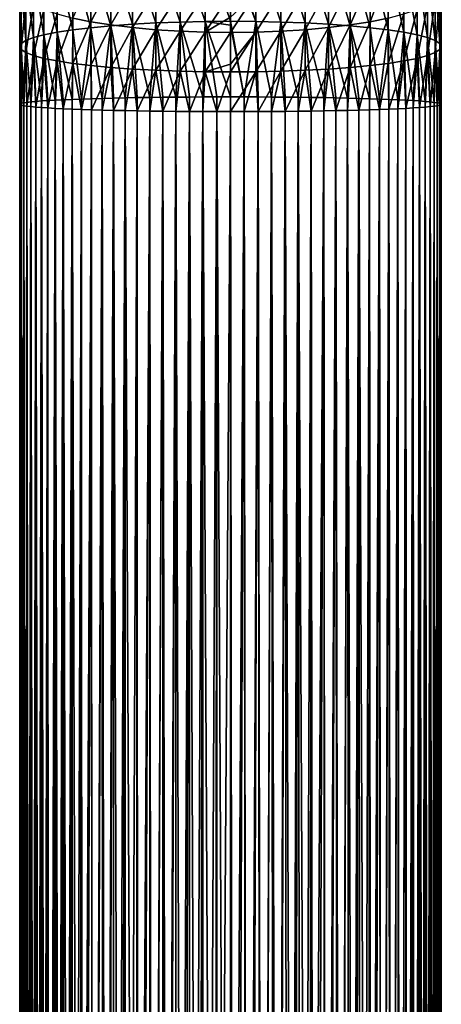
# Model space of a CAD drawing. Header units: metres. Extents: x -24 to 73, y -230 to 24.
# Tile 11 of 52: x -14 to 14, y -103 to -38. Entities that reach past the tile are written whole.
import ezdxf

# ---------------------------------------------------------------- set-up
doc = ezdxf.new("R2010")
doc.units = ezdxf.units.M
doc.layers.add('solid_SIDE_LEVER_10_541_032_SW0001', color=7, linetype='CONTINUOUS')

msp = doc.modelspace()

# ---------------------------------------------------------------- linework, layer by layer
at = {"layer": 'solid_SIDE_LEVER_10_541_032_SW0001'}
for points in [[(-7.952907, -33.45826, 267.663422), (-6.506124, -38.115631, 269.314636), (-6.506124, -33.279663, 268.519623)], [(-6.506124, -33.279663, 268.519623), (-4.964468, -38.032406, 270.003479), (-4.964468, -33.137981, 269.198822)], [(-6.506124, -33.279663, 268.519623), (-6.506124, -38.115631, 269.314636), (-4.964468, -38.032406, 270.003479)], [(-4.964468, -33.137981, 269.198822), (-3.350419, -37.97208, 270.502808), (-3.350419, -33.035278, 269.691193)], [(-4.964468, -33.137981, 269.198822), (-4.964468, -38.032406, 270.003479), (-3.350419, -37.97208, 270.502808)], [(-3.350419, -33.035278, 269.691193), (-1.687513, -37.935528, 270.805328), (-1.687513, -32.973049, 269.989502)], [(-3.350419, -33.035278, 269.691193), (-3.350419, -37.97208, 270.502808), (-1.687513, -37.935528, 270.805328)], [(-1.687513, -32.973049, 269.989502), (-1.687513, -37.935528, 270.805328), (0, -37.923286, 270.906677)], [(0, -33.476383, 270.196289), (-1.687513, -32.973049, 269.989502), (0, -37.923286, 270.906677)], [(1.687513, -37.935528, 270.805328), (0, -32.952206, 270.089447), (0, -33.476383, 270.196289)], [(1.687513, -32.973049, 269.989502), (0, -32.952206, 270.089447), (1.687513, -37.935528, 270.805328)], [(1.687513, -32.973049, 269.989502), (1.687513, -37.935528, 270.805328), (3.350419, -37.97208, 270.502808)], [(1.687513, -32.973049, 269.989502), (3.350419, -37.97208, 270.502808), (3.350419, -33.035278, 269.691193)], [(3.350419, -33.035278, 269.691193), (3.350419, -37.97208, 270.502808), (4.964468, -38.032406, 270.003479)], [(3.350419, -33.035278, 269.691193), (4.964468, -38.032406, 270.003479), (4.964468, -33.137981, 269.198822)], [(4.964468, -33.137981, 269.198822), (4.964468, -38.032406, 270.003479), (6.506124, -38.115631, 269.314636)], [(4.964468, -33.137981, 269.198822), (6.506124, -38.115631, 269.314636), (6.506124, -33.279663, 268.519623)], [(6.506124, -33.279663, 268.519623), (6.506124, -38.115631, 269.314636), (7.952907, -38.220535, 268.44635)], [(6.506124, -33.279663, 268.519623), (7.952907, -38.220535, 268.44635), (7.952907, -33.45826, 267.663422)], [(-11.521774, -34.187019, 264.169769), (-10.479151, -38.488976, 266.224426), (-10.479151, -33.915268, 265.472534)], [(-10.479151, -33.915268, 265.472534), (-9.283717, -38.345592, 267.411255), (-9.283717, -33.671162, 266.642792)], [(-10.479151, -33.915268, 265.472534), (-10.479151, -38.488976, 266.224426), (-9.283717, -38.345592, 267.411255)], [(-9.283717, -33.671162, 266.642792), (-7.952907, -38.220535, 268.44635), (-7.952907, -33.45826, 267.663422)], [(-9.283717, -33.671162, 266.642792), (-9.283717, -38.345592, 267.411255), (-7.952907, -38.220535, 268.44635)], [(-7.952907, -33.45826, 267.663422), (-7.952907, -38.220535, 268.44635), (-6.506124, -38.115631, 269.314636)], [(1.687513, -37.935528, 270.805328), (0, -33.476383, 270.196289), (0, -37.923286, 270.906677)], [(7.952907, -33.45826, 267.663422), (7.952907, -38.220535, 268.44635), (9.283717, -38.345592, 267.411255)], [(7.952907, -33.45826, 267.663422), (9.283717, -38.345592, 267.411255), (9.283717, -33.671162, 266.642792)], [(9.283717, -33.671162, 266.642792), (9.283717, -38.345592, 267.411255), (10.479151, -38.488976, 266.224426)], [(9.283717, -33.671162, 266.642792), (10.479151, -38.488976, 266.224426), (10.479151, -33.915268, 265.472534)], [(10.479151, -33.915268, 265.472534), (10.479151, -38.488976, 266.224426), (11.521774, -38.648602, 264.903229)], [(10.479151, -33.915268, 265.472534), (11.521774, -38.648602, 264.903229), (11.521774, -34.187019, 264.169769)], [(-13.090227, -34.79726, 261.244293), (-12.396384, -38.822132, 263.466888), (-12.396384, -34.482452, 262.753479)], [(-12.396384, -34.482452, 262.753479), (-11.521774, -38.648602, 264.903229), (-11.521774, -34.187019, 264.169769)], [(-12.396384, -34.482452, 262.753479), (-12.396384, -38.822132, 263.466888), (-11.521774, -38.648602, 264.903229)], [(-11.521774, -34.187019, 264.169769), (-11.521774, -38.648602, 264.903229), (-10.479151, -38.488976, 266.224426)], [(11.521774, -34.187019, 264.169769), (11.521774, -38.648602, 264.903229), (12.396384, -38.822132, 263.466888)], [(11.521774, -34.187019, 264.169769), (12.396384, -38.822132, 263.466888), (12.396384, -34.482452, 262.753479)], [(12.396384, -34.482452, 262.753479), (12.396384, -38.822132, 263.466888), (13.090227, -39.007046, 261.936371)], [(12.396384, -34.482452, 262.753479), (13.090227, -39.007046, 261.936371), (13.090227, -34.79726, 261.244293)], [(-13.897924, -35.466415, 258.036377), (-13.593185, -39.200642, 260.333984), (-13.593185, -35.12685, 259.664246)], [(-13.593185, -35.12685, 259.664246), (-13.090227, -39.007046, 261.936371), (-13.090227, -34.79726, 261.244293)], [(-13.593185, -35.12685, 259.664246), (-13.593185, -39.200642, 260.333984), (-13.090227, -39.007046, 261.936371)], [(-13.090227, -34.79726, 261.244293), (-13.090227, -39.007046, 261.936371), (-12.396384, -38.822132, 263.466888)], [(-9.283717, -37.950844, 246.126083), (-10.479151, -37.706738, 247.296326), (-9.283717, -35.093666, 245.401535)], [(-9.283717, -37.950844, 246.126083), (-9.283717, -35.093666, 245.401535), (-7.952907, -35.392864, 244.402771)], [(7.952907, -38.16375, 245.105423), (7.952907, -35.392864, 244.402771), (9.283717, -35.093666, 245.401535)], [(9.283717, -37.950844, 246.126083), (7.952907, -38.16375, 245.105423), (9.283717, -35.093666, 245.401535)], [(9.283717, -37.950844, 246.126083), (9.283717, -35.093666, 245.401535), (10.479151, -34.750614, 246.546692)], [(10.479151, -37.706738, 247.296326), (9.283717, -37.950844, 246.126083), (10.479151, -34.750614, 246.546692)], [(13.090227, -34.79726, 261.244293), (13.090227, -39.007046, 261.936371), (13.593185, -39.200642, 260.333984)], [(13.090227, -34.79726, 261.244293), (13.593185, -39.200642, 260.333984), (13.593185, -35.12685, 259.664246)], [(13.593185, -35.12685, 259.664246), (13.593185, -39.200642, 260.333984), (13.897924, -39.400097, 258.683075)], [(13.593185, -35.12685, 259.664246), (13.897924, -39.400097, 258.683075), (13.897924, -35.466415, 258.036377)], [(-14, -35.811005, 256.38443), (-13.897924, -39.400097, 258.683075), (-13.897924, -35.466415, 258.036377)], [(-14, -35.811005, 256.38443), (-14, -39.602505, 257.007751), (-13.897924, -39.400097, 258.683075)], [(-13.897924, -36.155594, 254.732468), (-14, -39.602505, 257.007751), (-14, -35.811005, 256.38443)], [(-13.897924, -35.466415, 258.036377), (-13.897924, -39.400097, 258.683075), (-13.593185, -39.200642, 260.333984)], [(-7.952907, -38.16375, 245.105423), (-9.283717, -37.950844, 246.126083), (-7.952907, -35.392864, 244.402771)], [(-7.952907, -38.16375, 245.105423), (-7.952907, -35.392864, 244.402771), (-6.506124, -35.643848, 243.564941)], [(-6.506124, -38.342346, 244.249252), (-7.952907, -38.16375, 245.105423), (-6.506124, -35.643848, 243.564941)], [(-6.506124, -38.342346, 244.249252), (-6.506124, -35.643848, 243.564941), (-4.964468, -35.842957, 242.900284)], [(-4.964468, -38.484028, 243.570023), (-6.506124, -38.342346, 244.249252), (-4.964468, -35.842957, 242.900284)], [(-4.964468, -38.484028, 243.570023), (-4.964468, -35.842957, 242.900284), (-3.350419, -35.987289, 242.418472)], [(3.350419, -38.586731, 243.077667), (3.350419, -35.987289, 242.418472), (4.964468, -35.842957, 242.900284)], [(4.964468, -38.484028, 243.570023), (3.350419, -38.586731, 243.077667), (4.964468, -35.842957, 242.900284)], [(4.964468, -38.484028, 243.570023), (4.964468, -35.842957, 242.900284), (6.506124, -35.643848, 243.564941)], [(6.506124, -38.342346, 244.249252), (4.964468, -38.484028, 243.570023), (6.506124, -35.643848, 243.564941)], [(6.506124, -38.342346, 244.249252), (6.506124, -35.643848, 243.564941), (7.952907, -35.392864, 244.402771)], [(7.952907, -38.16375, 245.105423), (6.506124, -38.342346, 244.249252), (7.952907, -35.392864, 244.402771)], [(13.897924, -35.466415, 258.036377), (13.897924, -39.400097, 258.683075), (14, -39.602505, 257.007751)], [(13.897924, -35.466415, 258.036377), (14, -39.602505, 257.007751), (14, -35.811005, 256.38443)], [(14, -35.811005, 256.38443), (14, -39.602505, 257.007751), (13.897924, -39.804913, 255.332413)], [(14, -35.811005, 256.38443), (13.897924, -39.804913, 255.332413), (13.897924, -36.155594, 254.732468)], [(-13.897924, -36.155594, 254.732468), (-13.897924, -39.804913, 255.332413), (-14, -39.602505, 257.007751)], [(-13.593185, -36.495159, 253.104614), (-13.897924, -39.804913, 255.332413), (-13.897924, -36.155594, 254.732468)], [(-13.593185, -36.495159, 253.104614), (-13.593185, -40.004368, 253.681519), (-13.897924, -39.804913, 255.332413)], [(-13.090227, -36.824749, 251.524567), (-13.593185, -40.004368, 253.681519), (-13.593185, -36.495159, 253.104614)], [(-3.350419, -38.586731, 243.077667), (-4.964468, -38.484028, 243.570023), (-3.350419, -35.987289, 242.418472)], [(-3.350419, -38.586731, 243.077667), (-3.350419, -35.987289, 242.418472), (-1.687513, -36.074741, 242.126556)], [(-1.687513, -38.64896, 242.779343), (-3.350419, -38.586731, 243.077667), (-1.687513, -36.074741, 242.126556)], [(-1.687513, -38.64896, 242.779343), (-1.687513, -36.074741, 242.126556), (0, -36.104031, 242.028778)], [(-1.687513, -38.64896, 242.779343), (0, -36.104031, 242.028778), (0, -37.640495, 242.446365)], [(1.687513, -36.074741, 242.126556), (0, -38.669804, 242.679428), (0, -37.640495, 242.446365)], [(1.687513, -38.64896, 242.779343), (0, -38.669804, 242.679428), (1.687513, -36.074741, 242.126556)], [(1.687513, -38.64896, 242.779343), (1.687513, -36.074741, 242.126556), (3.350419, -35.987289, 242.418472)], [(3.350419, -38.586731, 243.077667), (1.687513, -38.64896, 242.779343), (3.350419, -35.987289, 242.418472)], [(13.593185, -36.495159, 253.104614), (13.593185, -40.004368, 253.681519), (13.090227, -40.197964, 252.079117)], [(13.593185, -36.495159, 253.104614), (13.090227, -40.197964, 252.079117), (13.090227, -36.824749, 251.524567)], [(13.897924, -36.155594, 254.732468), (13.897924, -39.804913, 255.332413), (13.593185, -40.004368, 253.681519)], [(13.897924, -36.155594, 254.732468), (13.593185, -40.004368, 253.681519), (13.593185, -36.495159, 253.104614)], [(-13.090227, -36.824749, 251.524567), (-13.090227, -40.197964, 252.079117), (-13.593185, -40.004368, 253.681519)], [(-12.396384, -37.139553, 250.015396), (-13.090227, -40.197964, 252.079117), (-13.090227, -36.824749, 251.524567)], [(-12.396384, -37.139553, 250.015396), (-12.396384, -40.382877, 250.548584), (-13.090227, -40.197964, 252.079117)], [(-11.521774, -37.434986, 248.599106), (-12.396384, -40.382877, 250.548584), (-12.396384, -37.139553, 250.015396)], [(12.396384, -37.139553, 250.015396), (12.396384, -40.382877, 250.548584), (11.521774, -40.556412, 249.112259)], [(12.396384, -37.139553, 250.015396), (11.521774, -40.556412, 249.112259), (11.521774, -37.434986, 248.599106)], [(13.090227, -36.824749, 251.524567), (13.090227, -40.197964, 252.079117), (12.396384, -40.382877, 250.548584)], [(13.090227, -36.824749, 251.524567), (12.396384, -40.382877, 250.548584), (12.396384, -37.139553, 250.015396)], [(-11.521774, -37.434986, 248.599106), (-11.521774, -40.556412, 249.112259), (-12.396384, -40.382877, 250.548584)], [(-10.479151, -37.706738, 247.296326), (-11.521774, -40.556412, 249.112259), (-11.521774, -37.434986, 248.599106)], [(-10.479151, -37.706738, 247.296326), (-10.479151, -40.716034, 247.791046), (-11.521774, -40.556412, 249.112259)], [(-9.283717, -37.950844, 246.126083), (-10.479151, -40.716034, 247.791046), (-10.479151, -37.706738, 247.296326)], [(0, -38.669804, 242.679428), (-1.687513, -38.64896, 242.779343), (0, -37.640495, 242.446365)], [(10.479151, -37.706738, 247.296326), (10.479151, -40.716034, 247.791046), (9.283717, -40.859421, 246.604248)], [(10.479151, -37.706738, 247.296326), (9.283717, -40.859421, 246.604248), (9.283717, -37.950844, 246.126083)], [(11.521774, -37.434986, 248.599106), (11.521774, -40.556412, 249.112259), (10.479151, -40.716034, 247.791046)], [(11.521774, -37.434986, 248.599106), (10.479151, -40.716034, 247.791046), (10.479151, -37.706738, 247.296326)], [(-10.479151, -38.488976, 266.224426), (-11.521774, -38.648602, 264.903229), (-10.525757, -43.107372, 266.530426)], [(-10.479151, -38.488976, 266.224426), (-10.525757, -43.107372, 266.530426), (-9.899495, -43.084034, 267.198669)], [(-9.283717, -37.950844, 246.126083), (-9.283717, -40.859421, 246.604248), (-10.479151, -40.716034, 247.791046)], [(-9.283717, -38.345592, 267.411255), (-10.479151, -38.488976, 266.224426), (-9.899495, -43.084034, 267.198669)], [(-9.283717, -38.345592, 267.411255), (-9.899495, -43.084034, 267.198669), (-9.230842, -43.06218, 267.824554)], [(-7.952907, -38.16375, 245.105423), (-9.283717, -40.859421, 246.604248), (-9.283717, -37.950844, 246.126083)], [(-7.952907, -38.16375, 245.105423), (-7.952907, -40.984478, 245.569153), (-9.283717, -40.859421, 246.604248)], [(-7.952907, -38.220535, 268.44635), (-9.283717, -38.345592, 267.411255), (-8.52266, -43.041897, 268.405396)], [(-9.283717, -38.345592, 267.411255), (-9.230842, -43.06218, 267.824554), (-8.52266, -43.041897, 268.405396)], [(-7.952907, -38.220535, 268.44635), (-8.52266, -43.041897, 268.405396), (-7.777983, -43.023273, 268.93869)], [(-6.506124, -38.115631, 269.314636), (-7.952907, -38.220535, 268.44635), (-7, -43.00639, 269.42218)], [(-6.506124, -38.342346, 244.249252), (-7.952907, -40.984478, 245.569153), (-7.952907, -38.16375, 245.105423)], [(-7.952907, -38.220535, 268.44635), (-7.777983, -43.023273, 268.93869), (-7, -43.00639, 269.42218)], [(-6.506124, -38.342346, 244.249252), (-6.506124, -41.089382, 244.700851), (-7.952907, -40.984478, 245.569153)], [(-6.506124, -38.115631, 269.314636), (-7, -43.00639, 269.42218), (-6.192042, -42.991318, 269.85376)], [(-4.964468, -38.032406, 270.003479), (-6.506124, -38.115631, 269.314636), (-5.357568, -42.978123, 270.231628)], [(-6.506124, -38.115631, 269.314636), (-6.192042, -42.991318, 269.85376), (-5.357568, -42.978123, 270.231628)], [(-4.964468, -38.484028, 243.570023), (-6.506124, -41.089382, 244.700851), (-6.506124, -38.342346, 244.249252)], [(-4.964468, -38.484028, 243.570023), (-4.964468, -41.172604, 244.012024), (-6.506124, -41.089382, 244.700851)], [(-4.964468, -38.032406, 270.003479), (-5.357568, -42.978123, 270.231628), (-4.500153, -42.966858, 270.554138)], [(-3.350419, -37.97208, 270.502808), (-4.964468, -38.032406, 270.003479), (-3.623467, -42.957577, 270.819916)], [(-4.964468, -38.032406, 270.003479), (-4.500153, -42.966858, 270.554138), (-3.623467, -42.957577, 270.819916)], [(-3.350419, -38.586731, 243.077667), (-4.964468, -41.172604, 244.012024), (-4.964468, -38.484028, 243.570023)], [(-3.350419, -37.97208, 270.502808), (-3.623467, -42.957577, 270.819916), (-2.731265, -42.950317, 271.027832)], [(-1.687513, -37.935528, 270.805328), (-3.350419, -37.97208, 270.502808), (-1.827367, -42.94511, 271.176971)], [(-3.350419, -37.97208, 270.502808), (-2.731265, -42.950317, 271.027832), (-1.827367, -42.94511, 271.176971)], [(-1.687513, -37.935528, 270.805328), (-1.827367, -42.94511, 271.176971), (-0.915644, -42.941975, 271.266724)], [(0, -38.186405, 270.937866), (0, -37.923286, 270.906677), (-1.687513, -37.935528, 270.805328)], [(-1.687513, -37.935528, 270.805328), (-0.915644, -42.941975, 271.266724), (0, -42.940929, 271.296661)], [(0, -38.186405, 270.937866), (-1.687513, -37.935528, 270.805328), (0, -42.940929, 271.296661)], [(0, -38.186405, 270.937866), (0.915644, -42.941975, 271.266724), (0, -37.923286, 270.906677)], [(1.687513, -37.935528, 270.805328), (0, -37.923286, 270.906677), (0.915644, -42.941975, 271.266724)], [(0, -38.186405, 270.937866), (0, -42.940929, 271.296661), (0.915644, -42.941975, 271.266724)], [(1.687513, -37.935528, 270.805328), (0.915644, -42.941975, 271.266724), (1.827367, -42.94511, 271.176971)], [(1.687513, -37.935528, 270.805328), (1.827367, -42.94511, 271.176971), (2.731265, -42.950317, 271.027832)], [(3.350419, -37.97208, 270.502808), (1.687513, -37.935528, 270.805328), (2.731265, -42.950317, 271.027832)], [(3.350419, -37.97208, 270.502808), (2.731265, -42.950317, 271.027832), (3.623467, -42.957577, 270.819916)], [(3.350419, -37.97208, 270.502808), (3.623467, -42.957577, 270.819916), (4.500153, -42.966858, 270.554138)], [(4.964468, -38.032406, 270.003479), (3.350419, -37.97208, 270.502808), (4.500153, -42.966858, 270.554138)], [(4.964468, -38.484028, 243.570023), (4.964468, -41.172604, 244.012024), (3.350419, -41.232929, 243.512695)], [(4.964468, -38.484028, 243.570023), (3.350419, -41.232929, 243.512695), (3.350419, -38.586731, 243.077667)], [(4.964468, -38.032406, 270.003479), (4.500153, -42.966858, 270.554138), (5.357568, -42.978123, 270.231628)], [(4.964468, -38.032406, 270.003479), (5.357568, -42.978123, 270.231628), (6.192042, -42.991318, 269.85376)], [(6.506124, -38.115631, 269.314636), (4.964468, -38.032406, 270.003479), (6.192042, -42.991318, 269.85376)], [(6.506124, -38.342346, 244.249252), (6.506124, -41.089382, 244.700851), (4.964468, -41.172604, 244.012024)], [(6.506124, -38.342346, 244.249252), (4.964468, -41.172604, 244.012024), (4.964468, -38.484028, 243.570023)], [(6.506124, -38.115631, 269.314636), (6.192042, -42.991318, 269.85376), (7, -43.00639, 269.42218)], [(6.506124, -38.115631, 269.314636), (7, -43.00639, 269.42218), (7.777983, -43.023273, 268.93869)], [(7.952907, -38.220535, 268.44635), (6.506124, -38.115631, 269.314636), (7.777983, -43.023273, 268.93869)], [(7.952907, -38.16375, 245.105423), (7.952907, -40.984478, 245.569153), (6.506124, -41.089382, 244.700851)], [(7.952907, -38.16375, 245.105423), (6.506124, -41.089382, 244.700851), (6.506124, -38.342346, 244.249252)], [(7.952907, -38.220535, 268.44635), (7.777983, -43.023273, 268.93869), (8.52266, -43.041897, 268.405396)], [(9.283717, -37.950844, 246.126083), (9.283717, -40.859421, 246.604248), (7.952907, -40.984478, 245.569153)], [(9.283717, -37.950844, 246.126083), (7.952907, -40.984478, 245.569153), (7.952907, -38.16375, 245.105423)], [(7.952907, -38.220535, 268.44635), (8.52266, -43.041897, 268.405396), (9.230842, -43.06218, 267.824554)], [(9.283717, -38.345592, 267.411255), (7.952907, -38.220535, 268.44635), (9.230842, -43.06218, 267.824554)], [(9.283717, -38.345592, 267.411255), (9.230842, -43.06218, 267.824554), (9.899495, -43.084034, 267.198669)], [(10.479151, -38.488976, 266.224426), (9.283717, -38.345592, 267.411255), (9.899495, -43.084034, 267.198669)], [(10.479151, -38.488976, 266.224426), (9.899495, -43.084034, 267.198669), (10.525757, -43.107372, 266.530426)], [(10.479151, -38.488976, 266.224426), (10.525757, -43.107372, 266.530426), (11.106947, -43.132088, 265.822662)], [(11.521774, -38.648602, 264.903229), (10.479151, -38.488976, 266.224426), (11.106947, -43.132088, 265.822662)], [(-13.593185, -39.200642, 260.333984), (-13.897924, -39.400097, 258.683075), (-13.730994, -43.334202, 260.03479)], [(-13.593185, -39.200642, 260.333984), (-13.730994, -43.334202, 260.03479), (-13.522962, -43.303066, 260.926453)], [(-13.090227, -39.007046, 261.936371), (-13.593185, -39.200642, 260.333984), (-13.257022, -43.272469, 261.802612)], [(-13.593185, -39.200642, 260.333984), (-13.522962, -43.303066, 260.926453), (-13.257022, -43.272469, 261.802612)], [(-13.090227, -39.007046, 261.936371), (-13.257022, -43.272469, 261.802612), (-12.934314, -43.242546, 262.659515)], [(-12.396384, -38.822132, 263.466888), (-13.090227, -39.007046, 261.936371), (-12.556218, -43.213425, 263.493469)], [(-13.090227, -39.007046, 261.936371), (-12.934314, -43.242546, 262.659515), (-12.556218, -43.213425, 263.493469)], [(-12.396384, -38.822132, 263.466888), (-12.556218, -43.213425, 263.493469), (-12.124355, -43.185226, 264.300934)], [(-11.521774, -38.648602, 264.903229), (-12.396384, -38.822132, 263.466888), (-11.640574, -43.158073, 265.078461)], [(-12.396384, -38.822132, 263.466888), (-12.124355, -43.185226, 264.300934), (-11.640574, -43.158073, 265.078461)], [(-11.521774, -38.648602, 264.903229), (-11.640574, -43.158073, 265.078461), (-11.106947, -43.132088, 265.822662)], [(-11.521774, -38.648602, 264.903229), (-11.106947, -43.132088, 265.822662), (-10.525757, -43.107372, 266.530426)], [(-3.350419, -38.586731, 243.077667), (-3.350419, -41.232929, 243.512695), (-4.964468, -41.172604, 244.012024)], [(-1.687513, -38.64896, 242.779343), (-3.350419, -41.232929, 243.512695), (-3.350419, -38.586731, 243.077667)], [(-1.687513, -38.64896, 242.779343), (-1.687513, -41.269482, 243.210159), (-3.350419, -41.232929, 243.512695)], [(0, -38.669804, 242.679428), (-1.687513, -41.269482, 243.210159), (-1.687513, -38.64896, 242.779343)], [(0, -40.757084, 243.040878), (-1.687513, -41.269482, 243.210159), (0, -38.669804, 242.679428)], [(1.687513, -38.64896, 242.779343), (0, -41.281727, 243.10881), (0, -40.757084, 243.040878)], [(1.687513, -38.64896, 242.779343), (1.687513, -41.269482, 243.210159), (0, -41.281727, 243.10881)], [(1.687513, -38.64896, 242.779343), (0, -40.757084, 243.040878), (0, -38.669804, 242.679428)], [(3.350419, -38.586731, 243.077667), (3.350419, -41.232929, 243.512695), (1.687513, -41.269482, 243.210159)], [(3.350419, -38.586731, 243.077667), (1.687513, -41.269482, 243.210159), (1.687513, -38.64896, 242.779343)], [(11.521774, -38.648602, 264.903229), (11.106947, -43.132088, 265.822662), (11.640574, -43.158073, 265.078461)], [(11.521774, -38.648602, 264.903229), (11.640574, -43.158073, 265.078461), (12.124355, -43.185226, 264.300934)], [(12.396384, -38.822132, 263.466888), (11.521774, -38.648602, 264.903229), (12.124355, -43.185226, 264.300934)], [(12.396384, -38.822132, 263.466888), (12.124355, -43.185226, 264.300934), (12.556218, -43.213425, 263.493469)], [(12.396384, -38.822132, 263.466888), (12.556218, -43.213425, 263.493469), (12.934314, -43.242546, 262.659515)], [(13.090227, -39.007046, 261.936371), (12.396384, -38.822132, 263.466888), (12.934314, -43.242546, 262.659515)], [(13.090227, -39.007046, 261.936371), (12.934314, -43.242546, 262.659515), (13.257022, -43.272469, 261.802612)], [(13.090227, -39.007046, 261.936371), (13.257022, -43.272469, 261.802612), (13.522962, -43.303066, 260.926453)], [(13.593185, -39.200642, 260.333984), (13.090227, -39.007046, 261.936371), (13.522962, -43.303066, 260.926453)], [(13.593185, -39.200642, 260.333984), (13.522962, -43.303066, 260.926453), (13.730994, -43.334202, 260.03479)], [(13.593185, -39.200642, 260.333984), (13.730994, -43.334202, 260.03479), (13.880228, -43.365749, 259.13147)], [(13.897924, -39.400097, 258.683075), (13.593185, -39.200642, 260.333984), (13.880228, -43.365749, 259.13147)], [(-13.897924, -39.400097, 258.683075), (-14, -39.602505, 257.007751), (-13.970025, -43.397568, 258.220276)], [(-14, -39.602505, 257.007751), (-14, -43.429523, 257.305206), (-13.970025, -43.397568, 258.220276)], [(-14, -39.602505, 257.007751), (-13.897924, -39.804913, 255.332413), (-14, -43.429523, 257.305206)], [(-13.897924, -39.804913, 255.332413), (-13.970025, -43.461479, 256.390106), (-14, -43.429523, 257.305206)], [(-13.897924, -39.400097, 258.683075), (-13.970025, -43.397568, 258.220276), (-13.880228, -43.365749, 259.13147)], [(-13.897924, -39.804913, 255.332413), (-13.880228, -43.493298, 255.478943), (-13.970025, -43.461479, 256.390106)], [(-13.897924, -39.400097, 258.683075), (-13.880228, -43.365749, 259.13147), (-13.730994, -43.334202, 260.03479)], [(-13.897924, -39.804913, 255.332413), (-13.593185, -40.004368, 253.681519), (-13.880228, -43.493298, 255.478943)], [(13.593185, -40.004368, 253.681519), (13.897924, -39.804913, 255.332413), (13.730994, -43.524841, 254.575607)], [(13.897924, -39.804913, 255.332413), (13.880228, -43.493298, 255.478943), (13.730994, -43.524841, 254.575607)], [(13.897924, -39.400097, 258.683075), (13.880228, -43.365749, 259.13147), (13.970025, -43.397568, 258.220276)], [(13.897924, -39.804913, 255.332413), (13.970025, -43.461479, 256.390106), (13.880228, -43.493298, 255.478943)], [(13.897924, -39.400097, 258.683075), (13.970025, -43.397568, 258.220276), (14, -43.429523, 257.305206)], [(14, -39.602505, 257.007751), (13.897924, -39.400097, 258.683075), (14, -43.429523, 257.305206)], [(13.897924, -39.804913, 255.332413), (14, -39.602505, 257.007751), (13.970025, -43.461479, 256.390106)], [(14, -39.602505, 257.007751), (14, -43.429523, 257.305206), (13.970025, -43.461479, 256.390106)], [(-13.593185, -40.004368, 253.681519), (-13.730994, -43.524841, 254.575607), (-13.880228, -43.493298, 255.478943)], [(-13.593185, -40.004368, 253.681519), (-13.522962, -43.555981, 253.683945), (-13.730994, -43.524841, 254.575607)], [(-13.593185, -40.004368, 253.681519), (-13.090227, -40.197964, 252.079117), (-13.522962, -43.555981, 253.683945)], [(-13.090227, -40.197964, 252.079117), (-13.257022, -43.586575, 252.807785), (-13.522962, -43.555981, 253.683945)], [(-13.090227, -40.197964, 252.079117), (-12.934314, -43.616501, 251.950897), (-13.257022, -43.586575, 252.807785)], [(-13.090227, -40.197964, 252.079117), (-12.396384, -40.382877, 250.548584), (-12.934314, -43.616501, 251.950897)], [(-12.396384, -40.382877, 250.548584), (-12.556218, -43.645622, 251.116928), (-12.934314, -43.616501, 251.950897)], [(-12.396384, -40.382877, 250.548584), (-12.124355, -43.67382, 250.309464), (-12.556218, -43.645622, 251.116928)], [(-12.396384, -40.382877, 250.548584), (-11.521774, -40.556412, 249.112259), (-12.124355, -43.67382, 250.309464)], [(11.521774, -40.556412, 249.112259), (12.396384, -40.382877, 250.548584), (11.640574, -43.70097, 249.531952)], [(12.396384, -40.382877, 250.548584), (12.124355, -43.67382, 250.309464), (11.640574, -43.70097, 249.531952)], [(12.396384, -40.382877, 250.548584), (12.556218, -43.645622, 251.116928), (12.124355, -43.67382, 250.309464)], [(12.396384, -40.382877, 250.548584), (13.090227, -40.197964, 252.079117), (12.556218, -43.645622, 251.116928)], [(13.090227, -40.197964, 252.079117), (12.934314, -43.616501, 251.950897), (12.556218, -43.645622, 251.116928)], [(13.090227, -40.197964, 252.079117), (13.257022, -43.586575, 252.807785), (12.934314, -43.616501, 251.950897)], [(13.090227, -40.197964, 252.079117), (13.593185, -40.004368, 253.681519), (13.257022, -43.586575, 252.807785)], [(13.593185, -40.004368, 253.681519), (13.522962, -43.555981, 253.683945), (13.257022, -43.586575, 252.807785)], [(13.593185, -40.004368, 253.681519), (13.730994, -43.524841, 254.575607), (13.522962, -43.555981, 253.683945)], [(-11.521774, -40.556412, 249.112259), (-11.640574, -43.70097, 249.531952), (-12.124355, -43.67382, 250.309464)], [(-11.521774, -40.556412, 249.112259), (-11.106947, -43.726959, 248.787735), (-11.640574, -43.70097, 249.531952)], [(-11.521774, -40.556412, 249.112259), (-10.479151, -40.716034, 247.791046), (-11.106947, -43.726959, 248.787735)], [(-10.479151, -40.716034, 247.791046), (-10.525757, -43.751675, 248.079987), (-11.106947, -43.726959, 248.787735)], [(-10.479151, -40.716034, 247.791046), (-9.899495, -43.775009, 247.411743), (-10.525757, -43.751675, 248.079987)], [(-10.479151, -40.716034, 247.791046), (-9.283717, -40.859421, 246.604248), (-9.899495, -43.775009, 247.411743)], [(-9.283717, -40.859421, 246.604248), (-9.230842, -43.796867, 246.785858), (-9.899495, -43.775009, 247.411743)], [(-9.283717, -40.859421, 246.604248), (-7.952907, -40.984478, 245.569153), (-9.230842, -43.796867, 246.785858)], [(-7.952907, -40.984478, 245.569153), (-8.52266, -43.81715, 246.205017), (-9.230842, -43.796867, 246.785858)], [(-7.952907, -40.984478, 245.569153), (-7.777983, -43.835773, 245.671722), (-8.52266, -43.81715, 246.205017)], [(-7.952907, -40.984478, 245.569153), (-6.506124, -41.089382, 244.700851), (-7.777983, -43.835773, 245.671722)], [(-6.506124, -41.089382, 244.700851), (-7, -43.852657, 245.188232), (-7.777983, -43.835773, 245.671722)], [(-6.506124, -41.089382, 244.700851), (-6.192042, -43.867729, 244.756638), (-7, -43.852657, 245.188232)], [(-6.506124, -41.089382, 244.700851), (-4.964468, -41.172604, 244.012024), (-6.192042, -43.867729, 244.756638)], [(-4.964468, -41.172604, 244.012024), (-5.357568, -43.880924, 244.378769), (-6.192042, -43.867729, 244.756638)], [(-4.964468, -41.172604, 244.012024), (-4.500153, -43.892185, 244.056259), (-5.357568, -43.880924, 244.378769)], [(-4.964468, -41.172604, 244.012024), (-3.350419, -41.232929, 243.512695), (-4.500153, -43.892185, 244.056259)], [(0, -40.757084, 243.040878), (0, -41.281727, 243.10881), (-1.687513, -41.269482, 243.210159)], [(3.350419, -41.232929, 243.512695), (4.964468, -41.172604, 244.012024), (3.623467, -43.901466, 243.790482)], [(4.964468, -41.172604, 244.012024), (4.500153, -43.892185, 244.056259), (3.623467, -43.901466, 243.790482)], [(4.964468, -41.172604, 244.012024), (5.357568, -43.880924, 244.378769), (4.500153, -43.892185, 244.056259)], [(4.964468, -41.172604, 244.012024), (6.506124, -41.089382, 244.700851), (5.357568, -43.880924, 244.378769)], [(6.506124, -41.089382, 244.700851), (6.192042, -43.867729, 244.756638), (5.357568, -43.880924, 244.378769)], [(6.506124, -41.089382, 244.700851), (7, -43.852657, 245.188232), (6.192042, -43.867729, 244.756638)], [(6.506124, -41.089382, 244.700851), (7.952907, -40.984478, 245.569153), (7, -43.852657, 245.188232)], [(7.952907, -40.984478, 245.569153), (7.777983, -43.835773, 245.671722), (7, -43.852657, 245.188232)], [(7.952907, -40.984478, 245.569153), (8.52266, -43.81715, 246.205017), (7.777983, -43.835773, 245.671722)], [(7.952907, -40.984478, 245.569153), (9.283717, -40.859421, 246.604248), (8.52266, -43.81715, 246.205017)], [(9.283717, -40.859421, 246.604248), (9.230842, -43.796867, 246.785858), (8.52266, -43.81715, 246.205017)], [(9.283717, -40.859421, 246.604248), (9.899495, -43.775009, 247.411743), (9.230842, -43.796867, 246.785858)], [(9.283717, -40.859421, 246.604248), (10.479151, -40.716034, 247.791046), (9.899495, -43.775009, 247.411743)], [(10.479151, -40.716034, 247.791046), (10.525757, -43.751675, 248.079987), (9.899495, -43.775009, 247.411743)], [(10.479151, -40.716034, 247.791046), (11.521774, -40.556412, 249.112259), (10.525757, -43.751675, 248.079987)], [(11.521774, -40.556412, 249.112259), (11.106947, -43.726959, 248.787735), (10.525757, -43.751675, 248.079987)], [(11.521774, -40.556412, 249.112259), (11.640574, -43.70097, 249.531952), (11.106947, -43.726959, 248.787735)], [(-3.350419, -41.232929, 243.512695), (-3.623467, -43.901466, 243.790482), (-4.500153, -43.892185, 244.056259)], [(-3.350419, -41.232929, 243.512695), (-2.731265, -43.908726, 243.582581), (-3.623467, -43.901466, 243.790482)], [(-3.350419, -41.232929, 243.512695), (-1.687513, -41.269482, 243.210159), (-2.731265, -43.908726, 243.582581)], [(-1.687513, -41.269482, 243.210159), (-1.827367, -43.913937, 243.433426), (-2.731265, -43.908726, 243.582581)], [(-1.687513, -41.269482, 243.210159), (-0.915644, -43.917068, 243.343689), (-1.827367, -43.913937, 243.433426)], [(-1.687513, -41.269482, 243.210159), (0, -41.281727, 243.10881), (-0.915644, -43.917068, 243.343689)], [(0, -41.281727, 243.10881), (0, -43.918114, 243.313736), (-0.915644, -43.917068, 243.343689)], [(1.687513, -41.269482, 243.210159), (0.915644, -43.917068, 243.343689), (0, -43.918114, 243.313736)], [(1.687513, -41.269482, 243.210159), (0, -43.918114, 243.313736), (0, -41.281727, 243.10881)], [(1.687513, -41.269482, 243.210159), (1.827367, -43.913937, 243.433426), (0.915644, -43.917068, 243.343689)], [(1.687513, -41.269482, 243.210159), (3.350419, -41.232929, 243.512695), (1.827367, -43.913937, 243.433426)], [(3.350419, -41.232929, 243.512695), (2.731265, -43.908726, 243.582581), (1.827367, -43.913937, 243.433426)], [(3.350419, -41.232929, 243.512695), (3.623467, -43.901466, 243.790482), (2.731265, -43.908726, 243.582581)], [(-11.106947, -43.132088, 265.822662), (-11.640574, -43.158073, 265.078461), (-11.602512, -228.443161, 271.605438)], [(-11.106947, -43.132088, 265.822662), (-11.602512, -228.443161, 271.605438), (-11.068048, -228.417389, 272.343475)], [(-10.525757, -43.107372, 266.530426), (-11.106947, -43.132088, 265.822662), (-11.068048, -228.417389, 272.343475)], [(-10.525757, -43.107372, 266.530426), (-11.068048, -228.417389, 272.343475), (-10.486657, -228.392883, 273.045166)], [(-9.899495, -43.084034, 267.198669), (-10.525757, -43.107372, 266.530426), (-10.486657, -228.392883, 273.045166)], [(-9.899495, -43.084034, 267.198669), (-10.486657, -228.392883, 273.045166), (-9.860806, -228.369751, 273.70755)], [(-9.230842, -43.06218, 267.824554), (-9.899495, -43.084034, 267.198669), (-9.860806, -228.369751, 273.70755)], [(-9.230842, -43.06218, 267.824554), (-9.860806, -228.369751, 273.70755), (-9.193147, -228.348083, 274.32782)], [(-8.52266, -43.041897, 268.405396), (-9.230842, -43.06218, 267.824554), (-9.193147, -228.348083, 274.32782)], [(-8.52266, -43.041897, 268.405396), (-9.193147, -228.348083, 274.32782), (-8.486511, -228.327988, 274.903381)], [(-7.777983, -43.023273, 268.93869), (-8.52266, -43.041897, 268.405396), (-8.486511, -228.327988, 274.903381)], [(-7.777983, -43.023273, 268.93869), (-8.486511, -228.327988, 274.903381), (-7.743896, -228.30954, 275.431732)], [(-7, -43.00639, 269.42218), (-7.777983, -43.023273, 268.93869), (-7.743896, -228.30954, 275.431732)], [(-7, -43.00639, 269.42218), (-7.743896, -228.30954, 275.431732), (-6.968448, -228.292816, 275.910706)], [(-6.192042, -42.991318, 269.85376), (-7, -43.00639, 269.42218), (-6.968448, -228.292816, 275.910706)], [(-6.192042, -42.991318, 269.85376), (-6.968448, -228.292816, 275.910706), (-6.163455, -228.277893, 276.338196)], [(-5.357568, -42.978123, 270.231628), (-6.192042, -42.991318, 269.85376), (-6.163455, -228.277893, 276.338196)], [(-5.357568, -42.978123, 270.231628), (-6.163455, -228.277893, 276.338196), (-5.332332, -228.264816, 276.712433)], [(-4.500153, -42.966858, 270.554138), (-5.357568, -42.978123, 270.231628), (-5.332332, -228.264816, 276.712433)], [(-4.500153, -42.966858, 270.554138), (-5.332332, -228.264816, 276.712433), (-4.478601, -228.253662, 277.031799)], [(-3.623467, -42.957577, 270.819916), (-4.500153, -42.966858, 270.554138), (-4.478601, -228.253662, 277.031799)], [(-3.623467, -42.957577, 270.819916), (-4.478601, -228.253662, 277.031799), (-3.605881, -228.244476, 277.294983)], [(-2.731265, -42.950317, 271.027832), (-3.623467, -42.957577, 270.819916), (-3.605881, -228.244476, 277.294983)], [(-2.731265, -42.950317, 271.027832), (-3.605881, -228.244476, 277.294983), (-2.717873, -228.237289, 277.500854)], [(-1.827367, -42.94511, 271.176971), (-2.731265, -42.950317, 271.027832), (-2.717873, -228.237289, 277.500854)], [(-1.827367, -42.94511, 271.176971), (-2.717873, -228.237289, 277.500854), (-1.818343, -228.232132, 277.648529)], [(-0.915644, -42.941975, 271.266724), (-1.827367, -42.94511, 271.176971), (-1.818343, -228.232132, 277.648529)], [(-0.915644, -42.941975, 271.266724), (-1.818343, -228.232132, 277.648529), (-0.911103, -228.229019, 277.737396)], [(-0.915644, -42.941975, 271.266724), (0, -228.227982, 277.767029), (0, -42.940929, 271.296661)], [(-0.915644, -42.941975, 271.266724), (-0.911103, -228.229019, 277.737396), (0, -228.227982, 277.767029)], [(0, -42.940929, 271.296661), (0, -228.227982, 277.767029), (0.109217, -228.227997, 277.766602)], [(0, -42.940929, 271.296661), (0.109217, -228.227997, 277.766602), (0.218427, -228.228043, 277.76535)], [(0.915644, -42.941975, 271.266724), (0, -42.940929, 271.296661), (0.218427, -228.228043, 277.76535)], [(0.915644, -42.941975, 271.266724), (0.218427, -228.228043, 277.76535), (1.128956, -228.229584, 277.721466)], [(1.827367, -42.94511, 271.176971), (0.915644, -42.941975, 271.266724), (1.128956, -228.229584, 277.721466)], [(1.827367, -42.94511, 271.176971), (1.128956, -228.229584, 277.721466), (2.034698, -228.23317, 277.6185)], [(2.731265, -42.950317, 271.027832), (1.827367, -42.94511, 271.176971), (2.034698, -228.23317, 277.6185)], [(2.731265, -42.950317, 271.027832), (2.034698, -228.23317, 277.6185), (2.931814, -228.238815, 277.456818)], [(3.623467, -42.957577, 270.819916), (2.731265, -42.950317, 271.027832), (2.931814, -228.238815, 277.456818)], [(3.623467, -42.957577, 270.819916), (2.931814, -228.238815, 277.456818), (3.8165, -228.24649, 277.237122)], [(4.500153, -42.966858, 270.554138), (3.623467, -42.957577, 270.819916), (3.8165, -228.24649, 277.237122)], [(4.500153, -42.966858, 270.554138), (3.8165, -228.24649, 277.237122), (4.685004, -228.256165, 276.960358)], [(5.357568, -42.978123, 270.231628), (4.500153, -42.966858, 270.554138), (4.685004, -228.256165, 276.960358)], [(5.357568, -42.978123, 270.231628), (4.685004, -228.256165, 276.960358), (5.533646, -228.267776, 276.627716)], [(6.192042, -42.991318, 269.85376), (5.357568, -42.978123, 270.231628), (5.533646, -228.267776, 276.627716)], [(6.192042, -42.991318, 269.85376), (5.533646, -228.267776, 276.627716), (6.358826, -228.281296, 276.24057)], [(7, -43.00639, 269.42218), (6.192042, -42.991318, 269.85376), (6.358826, -228.281296, 276.24057)], [(7, -43.00639, 269.42218), (6.358826, -228.281296, 276.24057), (7.157046, -228.296661, 275.800568)], [(7.777983, -43.023273, 268.93869), (7, -43.00639, 269.42218), (7.157046, -228.296661, 275.800568)], [(7.777983, -43.023273, 268.93869), (7.157046, -228.296661, 275.800568), (7.924923, -228.313812, 275.30957)], [(8.52266, -43.041897, 268.405396), (7.777983, -43.023273, 268.93869), (7.924923, -228.313812, 275.30957)], [(8.52266, -43.041897, 268.405396), (7.924923, -228.313812, 275.30957), (8.6592, -228.332657, 274.769684)], [(9.230842, -43.06218, 267.824554), (8.52266, -43.041897, 268.405396), (8.6592, -228.332657, 274.769684)], [(9.230842, -43.06218, 267.824554), (8.6592, -228.332657, 274.769684), (9.356764, -228.353134, 274.183197)], [(9.899495, -43.084034, 267.198669), (9.230842, -43.06218, 267.824554), (9.356764, -228.353134, 274.183197)], [(9.899495, -43.084034, 267.198669), (9.356764, -228.353134, 274.183197), (10.014658, -228.375168, 273.552582)], [(10.525757, -43.107372, 266.530426), (9.899495, -43.084034, 267.198669), (10.014658, -228.375168, 273.552582)], [(10.525757, -43.107372, 266.530426), (10.014658, -228.375168, 273.552582), (10.630092, -228.398636, 272.880524)], [(11.106947, -43.132088, 265.822662), (10.525757, -43.107372, 266.530426), (10.630092, -228.398636, 272.880524)], [(11.106947, -43.132088, 265.822662), (10.630092, -228.398636, 272.880524), (11.200458, -228.423447, 272.16983)], [(11.640574, -43.158073, 265.078461), (11.106947, -43.132088, 265.822662), (11.200458, -228.423447, 272.16983)], [(-13.970025, -43.397568, 258.220276), (-14, -43.429523, 257.305206), (-13.999574, -228.712769, 263.884735)], [(-14, -43.429523, 257.305206), (-13.977004, -228.744568, 262.973969), (-13.999574, -228.712769, 263.884735)], [(-14, -43.429523, 257.305206), (-13.970025, -43.461479, 256.390106), (-13.977004, -228.744568, 262.973969)], [(-13.970025, -43.397568, 258.220276), (-13.999574, -228.712769, 263.884735), (-13.962789, -228.680984, 264.795013)], [(-13.970025, -43.461479, 256.390106), (-13.895176, -228.77626, 262.06662), (-13.977004, -228.744568, 262.973969)], [(-13.880228, -43.365749, 259.13147), (-13.970025, -43.397568, 258.220276), (-13.962789, -228.680984, 264.795013)], [(-13.970025, -43.461479, 256.390106), (-13.880228, -43.493298, 255.478943), (-13.895176, -228.77626, 262.06662)], [(-13.880228, -43.365749, 259.13147), (-13.962789, -228.680984, 264.795013), (-13.866805, -228.649338, 265.700989)], [(-13.880228, -43.493298, 255.478943), (-13.754436, -228.807693, 261.166504), (-13.895176, -228.77626, 262.06662)], [(-13.730994, -43.334202, 260.03479), (-13.880228, -43.365749, 259.13147), (-13.866805, -228.649338, 265.700989)], [(-13.880228, -43.493298, 255.478943), (-13.730994, -43.524841, 254.575607), (-13.754436, -228.807693, 261.166504)], [(-13.730994, -43.334202, 260.03479), (-13.866805, -228.649338, 265.700989), (-13.71203, -228.617996, 266.598785)], [(-13.730994, -43.524841, 254.575607), (-13.55538, -228.838745, 260.277466), (-13.754436, -228.807693, 261.166504)], [(-13.522962, -43.303066, 260.926453), (-13.730994, -43.334202, 260.03479), (-13.71203, -228.617996, 266.598785)], [(-13.730994, -43.524841, 254.575607), (-13.522962, -43.555981, 253.683945), (-13.55538, -228.838745, 260.277466)], [(-13.522962, -43.303066, 260.926453), (-13.71203, -228.617996, 266.598785), (-13.49912, -228.587067, 267.484619)], [(-13.522962, -43.555981, 253.683945), (-13.298853, -228.869263, 259.403259), (-13.55538, -228.838745, 260.277466)], [(-13.257022, -43.272469, 261.802612), (-13.522962, -43.303066, 260.926453), (-13.49912, -228.587067, 267.484619)], [(-13.522962, -43.555981, 253.683945), (-13.257022, -43.586575, 252.807785), (-13.298853, -228.869263, 259.403259)], [(-13.257022, -43.272469, 261.802612), (-13.49912, -228.587067, 267.484619), (-13.228976, -228.556671, 268.354706)], [(-13.257022, -43.586575, 252.807785), (-12.985943, -228.899155, 258.547577), (-13.298853, -228.869263, 259.403259)], [(-12.934314, -43.242546, 262.659515), (-13.257022, -43.272469, 261.802612), (-13.228976, -228.556671, 268.354706)], [(-13.257022, -43.586575, 252.807785), (-12.934314, -43.616501, 251.950897), (-12.985943, -228.899155, 258.547577)], [(-12.934314, -43.242546, 262.659515), (-13.228976, -228.556671, 268.354706), (-12.902745, -228.526962, 269.205414)], [(-12.934314, -43.616501, 251.950897), (-12.617975, -228.928253, 257.71405), (-12.985943, -228.899155, 258.547577)], [(-12.556218, -43.213425, 263.493469), (-12.934314, -43.242546, 262.659515), (-12.902745, -228.526962, 269.205414)], [(-12.934314, -43.616501, 251.950897), (-12.556218, -43.645622, 251.116928), (-12.617975, -228.928253, 257.71405)], [(-12.556218, -43.213425, 263.493469), (-12.902745, -228.526962, 269.205414), (-12.521811, -228.498062, 270.033081)], [(-12.556218, -43.645622, 251.116928), (-12.244679, -209.648849, 256.318237), (-12.617975, -228.928253, 257.71405)], [(-12.124355, -43.185226, 264.300934), (-12.556218, -43.213425, 263.493469), (-12.521811, -228.498062, 270.033081)], [(-12.244005, -208.904007, 256.291016), (-12.244679, -209.648849, 256.318237), (-12.556218, -43.645622, 251.116928)], [(-12.556218, -43.645622, 251.116928), (-12.124355, -43.67382, 250.309464), (-12.244005, -208.904007, 256.291016)], [(-12.124355, -43.185226, 264.300934), (-12.521811, -228.498062, 270.033081), (-12.087786, -228.470093, 270.834229)], [(-12.124355, -43.67382, 250.309464), (-12.197146, -208.157288, 256.181061), (-12.244005, -208.904007, 256.291016)], [(-12.124355, -43.67382, 250.309464), (-12.097469, -207.38147, 255.979874), (-12.197146, -208.157288, 256.181061)], [(-11.640574, -43.158073, 265.078461), (-12.124355, -43.185226, 264.300934), (-12.087786, -228.470093, 270.834229)], [(-12.124355, -43.67382, 250.309464), (-11.640574, -43.70097, 249.531952), (-12.097469, -207.38147, 255.979874)], [(-11.640574, -43.70097, 249.531952), (-11.929536, -206.548737, 255.669907), (-12.097469, -207.38147, 255.979874)], [(-11.640574, -43.158073, 265.078461), (-12.087786, -228.470093, 270.834229), (-11.602512, -228.443161, 271.605438)], [(-11.640574, -43.70097, 249.531952), (-11.667164, -205.634018, 255.226746), (-11.929536, -206.548737, 255.669907)], [(-11.640574, -43.70097, 249.531952), (-11.275347, -204.627228, 254.630707), (-11.667164, -205.634018, 255.226746)], [(-11.640574, -43.70097, 249.531952), (-11.106947, -43.726959, 248.787735), (-11.275347, -204.627228, 254.630707)], [(-11.106947, -43.726959, 248.787735), (-10.724915, -203.556595, 253.892807), (-11.275347, -204.627228, 254.630707)], [(-11.106947, -43.726959, 248.787735), (-10.525757, -43.751675, 248.079987), (-10.724915, -203.556595, 253.892807)], [(-10.525757, -43.751675, 248.079987), (-10.016845, -202.491699, 253.073074), (-10.724915, -203.556595, 253.892807)], [(-10.525757, -43.751675, 248.079987), (-9.899495, -43.775009, 247.411743), (-10.016845, -202.491699, 253.073074)], [(-9.899495, -43.775009, 247.411743), (-9.230842, -43.796867, 246.785858), (-10.016845, -202.491699, 253.073074)], [(-9.230842, -43.796867, 246.785858), (-9.182971, -201.503448, 252.251282), (-10.016845, -202.491699, 253.073074)], [(-9.230842, -43.796867, 246.785858), (-8.52266, -43.81715, 246.205017), (-9.182971, -201.503448, 252.251282)], [(9.183001, -201.503464, 252.251297), (8.52266, -43.81715, 246.205017), (9.230842, -43.796867, 246.785858)], [(9.183001, -201.503464, 252.251297), (9.230842, -43.796867, 246.785858), (9.899495, -43.775009, 247.411743)], [(10.016858, -202.491714, 253.07309), (9.183001, -201.503464, 252.251297), (9.899495, -43.775009, 247.411743)], [(10.016858, -202.491714, 253.07309), (9.899495, -43.775009, 247.411743), (10.525757, -43.751675, 248.079987)], [(10.724933, -203.55661, 253.892838), (10.016858, -202.491714, 253.07309), (10.525757, -43.751675, 248.079987)], [(10.724933, -203.55661, 253.892838), (10.525757, -43.751675, 248.079987), (11.106947, -43.726959, 248.787735)], [(11.275365, -204.627304, 254.630707), (10.724933, -203.55661, 253.892838), (11.106947, -43.726959, 248.787735)], [(11.275365, -204.627304, 254.630707), (11.106947, -43.726959, 248.787735), (11.640574, -43.70097, 249.531952)], [(11.640574, -43.158073, 265.078461), (11.200458, -228.423447, 272.16983), (11.723336, -228.449509, 271.423584)], [(11.667206, -205.634094, 255.226807), (11.275365, -204.627304, 254.630707), (11.640574, -43.70097, 249.531952)], [(12.124355, -43.185226, 264.300934), (11.640574, -43.158073, 265.078461), (11.723336, -228.449509, 271.423584)], [(11.667206, -205.634094, 255.226807), (11.640574, -43.70097, 249.531952), (12.124355, -43.67382, 250.309464)], [(11.929555, -206.548859, 255.669937), (11.667206, -205.634094, 255.226807), (12.124355, -43.67382, 250.309464)], [(12.124355, -43.185226, 264.300934), (11.723336, -228.449509, 271.423584), (12.19651, -228.4767, 270.644897)], [(12.097486, -207.381577, 255.979904), (11.929555, -206.548859, 255.669937), (12.124355, -43.67382, 250.309464)], [(12.197155, -208.157379, 256.181061), (12.097486, -207.381577, 255.979904), (12.124355, -43.67382, 250.309464)], [(12.556218, -43.213425, 263.493469), (12.124355, -43.185226, 264.300934), (12.19651, -228.4767, 270.644897)], [(12.197155, -208.157379, 256.181061), (12.124355, -43.67382, 250.309464), (12.556218, -43.645622, 251.116928)], [(12.556218, -43.213425, 263.493469), (12.19651, -228.4767, 270.644897), (12.617975, -228.504913, 269.837067)], [(12.244007, -208.904129, 256.291016), (12.197155, -208.157379, 256.181061), (12.556218, -43.645622, 251.116928)], [(12.244672, -209.648987, 256.318237), (12.244007, -208.904129, 256.291016), (12.556218, -43.645622, 251.116928)], [(12.244672, -209.648987, 256.318237), (12.556218, -43.645622, 251.116928), (12.521811, -228.935104, 257.518066)], [(12.556218, -43.645622, 251.116928), (12.902745, -228.906189, 258.345734), (12.521811, -228.935104, 257.518066)], [(12.934314, -43.242546, 262.659515), (12.556218, -43.213425, 263.493469), (12.617975, -228.504913, 269.837067)], [(12.556218, -43.645622, 251.116928), (12.934314, -43.616501, 251.950897), (12.902745, -228.906189, 258.345734)], [(12.934314, -43.242546, 262.659515), (12.617975, -228.504913, 269.837067), (12.985943, -228.534012, 269.003571)], [(12.934314, -43.616501, 251.950897), (13.228976, -228.876495, 259.196411), (12.902745, -228.906189, 258.345734)], [(13.257022, -43.272469, 261.802612), (12.934314, -43.242546, 262.659515), (12.985943, -228.534012, 269.003571)], [(12.934314, -43.616501, 251.950897), (13.257022, -43.586575, 252.807785), (13.228976, -228.876495, 259.196411)], [(13.257022, -43.272469, 261.802612), (12.985943, -228.534012, 269.003571), (13.298853, -228.563904, 268.147888)], [(13.257022, -43.586575, 252.807785), (13.49912, -228.8461, 260.066528), (13.228976, -228.876495, 259.196411)], [(13.522962, -43.303066, 260.926453), (13.257022, -43.272469, 261.802612), (13.298853, -228.563904, 268.147888)], [(13.257022, -43.586575, 252.807785), (13.522962, -43.555981, 253.683945), (13.49912, -228.8461, 260.066528)], [(13.522962, -43.303066, 260.926453), (13.298853, -228.563904, 268.147888), (13.55538, -228.594421, 267.273682)], [(13.522962, -43.555981, 253.683945), (13.71203, -228.81517, 260.952362), (13.49912, -228.8461, 260.066528)], [(13.730994, -43.334202, 260.03479), (13.522962, -43.303066, 260.926453), (13.55538, -228.594421, 267.273682)], [(13.522962, -43.555981, 253.683945), (13.730994, -43.524841, 254.575607), (13.71203, -228.81517, 260.952362)], [(13.730994, -43.334202, 260.03479), (13.55538, -228.594421, 267.273682), (13.754436, -228.625473, 266.384644)], [(13.730994, -43.524841, 254.575607), (13.866805, -228.783813, 261.850159), (13.71203, -228.81517, 260.952362)], [(13.880228, -43.365749, 259.13147), (13.730994, -43.334202, 260.03479), (13.754436, -228.625473, 266.384644)], [(13.730994, -43.524841, 254.575607), (13.880228, -43.493298, 255.478943), (13.866805, -228.783813, 261.850159)], [(13.880228, -43.365749, 259.13147), (13.754436, -228.625473, 266.384644), (13.895176, -228.656906, 265.484528)], [(13.880228, -43.493298, 255.478943), (13.962789, -228.752182, 262.756134), (13.866805, -228.783813, 261.850159)], [(13.970025, -43.397568, 258.220276), (13.880228, -43.365749, 259.13147), (13.895176, -228.656906, 265.484528)], [(13.880228, -43.493298, 255.478943), (13.970025, -43.461479, 256.390106), (13.962789, -228.752182, 262.756134)], [(13.970025, -43.397568, 258.220276), (13.895176, -228.656906, 265.484528), (13.977004, -228.688583, 264.577179)], [(13.970025, -43.461479, 256.390106), (13.999574, -228.720398, 263.666412), (13.962789, -228.752182, 262.756134)], [(14, -43.429523, 257.305206), (13.970025, -43.397568, 258.220276), (13.977004, -228.688583, 264.577179)], [(13.970025, -43.461479, 256.390106), (14, -43.429523, 257.305206), (13.999574, -228.720398, 263.666412)], [(14, -43.429523, 257.305206), (13.977004, -228.688583, 264.577179), (13.999574, -228.720398, 263.666412)], [(-8.52266, -43.81715, 246.205017), (-8.261876, -200.63002, 251.485596), (-9.182971, -201.503448, 252.251282)], [(-8.52266, -43.81715, 246.205017), (-7.777983, -43.835773, 245.671722), (-8.261876, -200.63002, 251.485596)], [(-7.777983, -43.835773, 245.671722), (-7.284308, -199.882095, 250.805649), (-8.261876, -200.63002, 251.485596)], [(-7.777983, -43.835773, 245.671722), (-7, -43.852657, 245.188232), (-7.284308, -199.882095, 250.805649)], [(-7, -43.852657, 245.188232), (-6.271936, -199.256821, 250.222687), (-7.284308, -199.882095, 250.805649)], [(-7, -43.852657, 245.188232), (-6.192042, -43.867729, 244.756638), (-6.271936, -199.256821, 250.222687)], [(-6.192042, -43.867729, 244.756638), (-5.357568, -43.880924, 244.378769), (-6.271936, -199.256821, 250.222687)], [(-5.357568, -43.880924, 244.378769), (-5.239285, -198.746658, 249.738403), (-6.271936, -199.256821, 250.222687)], [(-5.357568, -43.880924, 244.378769), (-4.500153, -43.892185, 244.056259), (-5.239285, -198.746658, 249.738403)], [(-4.500153, -43.892185, 244.056259), (-4.195986, -198.343033, 249.350357), (-5.239285, -198.746658, 249.738403)], [(-4.500153, -43.892185, 244.056259), (-3.623467, -43.901466, 243.790482), (-4.195986, -198.343033, 249.350357)], [(-3.623467, -43.901466, 243.790482), (-3.147981, -198.03801, 249.054443), (-4.195986, -198.343033, 249.350357)], [(-3.623467, -43.901466, 243.790482), (-2.731265, -43.908726, 243.582581), (-3.147981, -198.03801, 249.054443)], [(-2.731265, -43.908726, 243.582581), (-2.098544, -197.825012, 248.846558), (-3.147981, -198.03801, 249.054443)], [(-2.731265, -43.908726, 243.582581), (-1.827367, -43.913937, 243.433426), (-2.098544, -197.825012, 248.846558)], [(-1.827367, -43.913937, 243.433426), (-1.049098, -197.699188, 248.723267), (-2.098544, -197.825012, 248.846558)], [(-1.827367, -43.913937, 243.433426), (-0.915644, -43.917068, 243.343689), (-1.049098, -197.699188, 248.723267)], [(-0.915644, -43.917068, 243.343689), (0, -43.918114, 243.313736), (-1.049098, -197.699188, 248.723267)], [(-1.049098, -197.699188, 248.723267), (0, -43.918114, 243.313736), (0, -197.657593, 248.682434)], [(0, -197.657593, 248.682434), (0, -43.918114, 243.313736), (0.915644, -43.917068, 243.343689)], [(1.049098, -197.699203, 248.723267), (0, -197.657593, 248.682434), (0.915644, -43.917068, 243.343689)], [(1.049098, -197.699203, 248.723267), (0.915644, -43.917068, 243.343689), (1.827367, -43.913937, 243.433426)], [(2.098548, -197.825012, 248.846558), (1.049098, -197.699203, 248.723267), (1.827367, -43.913937, 243.433426)], [(2.098548, -197.825012, 248.846558), (1.827367, -43.913937, 243.433426), (2.731265, -43.908726, 243.582581)], [(3.147982, -198.03801, 249.054443), (2.098548, -197.825012, 248.846558), (2.731265, -43.908726, 243.582581)], [(3.147982, -198.03801, 249.054443), (2.731265, -43.908726, 243.582581), (3.623467, -43.901466, 243.790482)], [(4.195992, -198.343033, 249.350357), (3.147982, -198.03801, 249.054443), (3.623467, -43.901466, 243.790482)], [(4.195992, -198.343033, 249.350357), (3.623467, -43.901466, 243.790482), (4.500153, -43.892185, 244.056259)], [(5.239293, -198.746658, 249.738403), (4.195992, -198.343033, 249.350357), (4.500153, -43.892185, 244.056259)], [(5.239293, -198.746658, 249.738403), (4.500153, -43.892185, 244.056259), (5.357568, -43.880924, 244.378769)], [(5.239293, -198.746658, 249.738403), (5.357568, -43.880924, 244.378769), (6.192042, -43.867729, 244.756638)], [(6.271944, -199.256836, 250.222687), (5.239293, -198.746658, 249.738403), (6.192042, -43.867729, 244.756638)], [(6.271944, -199.256836, 250.222687), (6.192042, -43.867729, 244.756638), (7, -43.852657, 245.188232)], [(7.284332, -199.882095, 250.805664), (6.271944, -199.256836, 250.222687), (7, -43.852657, 245.188232)], [(7.284332, -199.882095, 250.805664), (7, -43.852657, 245.188232), (7.777983, -43.835773, 245.671722)], [(8.261884, -200.630051, 251.485626), (7.284332, -199.882095, 250.805664), (7.777983, -43.835773, 245.671722)], [(8.261884, -200.630051, 251.485626), (7.777983, -43.835773, 245.671722), (8.52266, -43.81715, 246.205017)], [(9.183001, -201.503464, 252.251297), (8.261884, -200.630051, 251.485626), (8.52266, -43.81715, 246.205017)]]:
    msp.add_3dface(points, dxfattribs=at)

doc.saveas('drawing.dxf')
